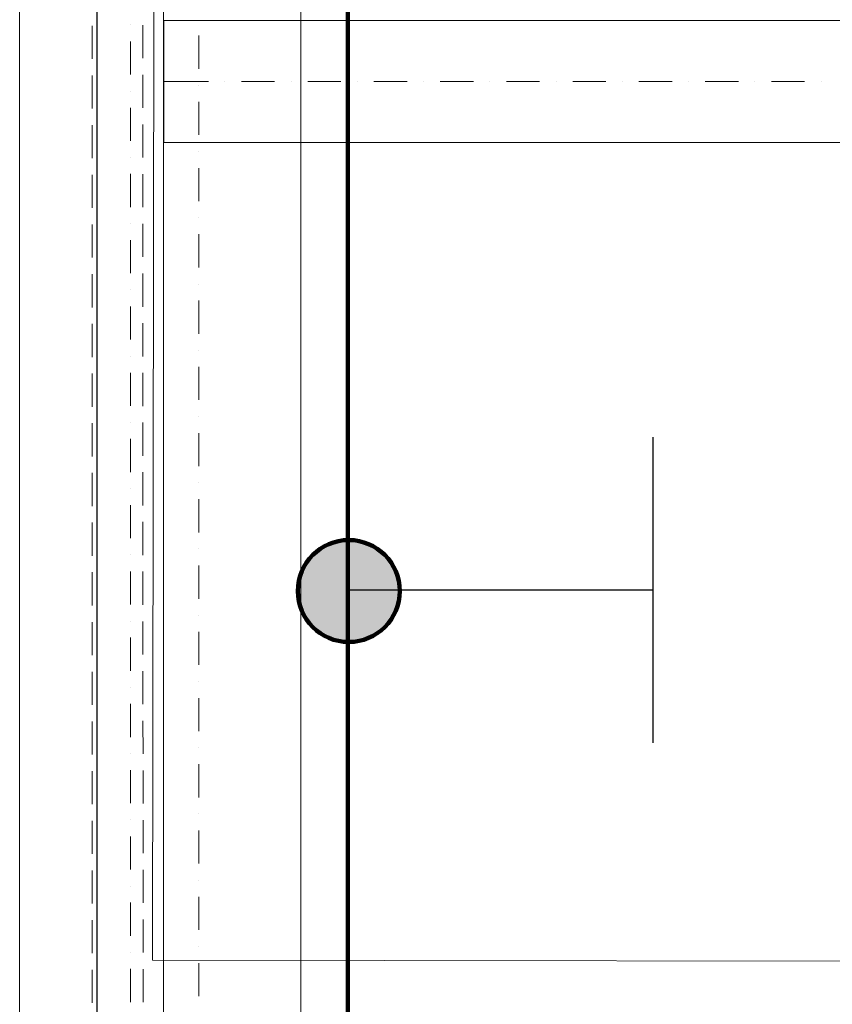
# Model space of a CAD drawing. Header units: metres. Extents: x -2 to 136, y -1 to 84.
# Tile 10 of 137: x 4.56 to 6.16, y 23.43 to 25.36. Entities that reach past the tile are written whole.
import ezdxf

# ---------------------------------------------------------------- set-up
doc = ezdxf.new("R2010")
doc.units = ezdxf.units.M
for name, color, linetype in [('ITB_ELT_Blitzschutz', 5, 'Continuous'), ('ITB_ELT_Blitzschutz Bauteile', 5, 'Continuous'), ('KFP_Wand Aussen', 7, 'Continuous'), ('Neubau_KFP_Bemaßung 1_50', 7, 'Continuous'), ('Neubau_KFP_Geländer', 7, 'Continuous'), ('Neubau_KFP_Stahlbau', 7, 'Continuous')]:
    doc.layers.add(name, color=color, linetype=linetype)

# ---------------------------------------------------------------- blocks, each defined once
blk = doc.blocks.new('ITB_1002-ID-43-8-579-220')
at = {"layer": 'Neubau_KFP_Bemaßung 1_50', "color": 251, "lineweight": 5, "true_color": 0x5a5d5a}
blk.add_line((-60.5977, -41.9741), (-60.5977, -34.3557), dxfattribs=at)
at = {"layer": 'Neubau_KFP_Geländer', "color": 251, "lineweight": 5, "true_color": 0x5a5d5a}
for p, q in [((-60.4557, -35.6426), (-60.4557, -35.7076)), ((-60.3557, -35.7063), (-60.3557, -35.6413)), ((-60.4557, -35.7401), (-60.4557, -35.8051)), ((-60.3557, -35.8038), (-60.3557, -35.7388)), ((-60.4557, -35.8376), (-60.4557, -35.9026)), ((-60.3557, -35.9013), (-60.3557, -35.8363)), ((-60.4557, -35.9351), (-60.4557, -36.0001)), ((-60.3557, -35.9988), (-60.3557, -35.9338)), ((-60.4557, -36.0326), (-60.4557, -36.0976)), ((-60.3557, -36.0963), (-60.3557, -36.0313)), ((-60.4557, -36.1301), (-60.4557, -36.1951)), ((-60.3557, -36.1938), (-60.3557, -36.1288)), ((-60.4557, -36.2276), (-60.4557, -36.2926)), ((-60.3557, -36.2913), (-60.3557, -36.2263)), ((-60.4557, -36.3251), (-60.4557, -36.3901)), ((-60.3557, -36.3888), (-60.3557, -36.3238)), ((-60.3557, -36.4863), (-60.3557, -36.4213)), ((-60.4557, -36.4226), (-60.4557, -36.4876)), ((-60.3557, -36.5838), (-60.3557, -36.5188)), ((-60.4557, -36.5201), (-60.4557, -36.5851)), ((-60.4557, -36.6176), (-60.4557, -36.6826)), ((-60.3557, -36.6813), (-60.3557, -36.6163)), ((-60.4557, -36.7151), (-60.4557, -36.7801)), ((-60.3557, -36.7788), (-60.3557, -36.7138)), ((-60.4557, -36.8126), (-60.4557, -36.8776)), ((-60.3557, -36.8763), (-60.3557, -36.8113)), ((-60.4557, -36.9101), (-60.4557, -36.9751)), ((-60.3557, -36.9738), (-60.3557, -36.9088)), ((-60.4557, -37.0076), (-60.4556, -37.0726)), ((-60.3556, -37.0713), (-60.3557, -37.0063)), ((-60.4556, -37.1051), (-60.4556, -37.1701)), ((-60.3556, -37.1688), (-60.3556, -37.1038)), ((-60.4556, -37.2026), (-60.4556, -37.2676)), ((-60.3556, -37.2663), (-60.3556, -37.2013)), ((-60.4556, -37.3001), (-60.4556, -37.3651)), ((-60.3556, -37.3638), (-60.3556, -37.2988)), ((-60.4556, -37.3976), (-60.4556, -37.4626)), ((-60.3556, -37.4613), (-60.3556, -37.3963)), ((-60.4556, -37.4951), (-60.4556, -37.5601)), ((-60.3556, -37.5588), (-60.3556, -37.4938))]:
    blk.add_line(p, q, dxfattribs=at)
at = {"layer": 'Neubau_KFP_Stahlbau', "color": 251, "lineweight": 5, "true_color": 0x5a5d5a}
for p, q in [((-60.4461, -33.2893), (-60.4461, -41.1724)), ((-60.0461, -41.1724), (-60.0461, -33.2893)), ((-60.4453, -33.4958), (-60.4453, -41.4524)), ((-60.3153, -41.4524), (-60.3153, -33.4958)), ((-60.3803, -35.6408), (-60.3803, -35.6408)), ((-52.0699, -35.6319), (-60.3146, -35.6319)), ((-60.3146, -35.6319), (-60.3146, -35.7519)), ((-60.2461, -35.7268), (-60.2461, -35.6618)), ((-60.3803, -35.7383), (-60.3803, -35.6733)), ((-60.3146, -35.7519), (-60.2274, -35.7519)), ((-60.3146, -35.7519), (-60.3146, -35.8719)), ((-60.2461, -35.7593), (-60.2461, -35.7593)), ((-60.1949, -35.7519), (-60.1949, -35.7519)), ((-60.1624, -35.7519), (-60.0974, -35.7519)), ((-60.0649, -35.7519), (-60.0649, -35.7519)), ((-60.0324, -35.7519), (-59.9674, -35.7519)), ((-59.9349, -35.7519), (-59.9349, -35.7519)), ((-59.9024, -35.7519), (-59.8374, -35.7519)), ((-59.8049, -35.7519), (-59.8049, -35.7519)), ((-59.7724, -35.7519), (-59.7074, -35.7519)), ((-59.6749, -35.7519), (-59.6749, -35.7519)), ((-59.6424, -35.7519), (-59.5774, -35.7519)), ((-59.5449, -35.7519), (-59.5449, -35.7519)), ((-59.5124, -35.7519), (-59.4474, -35.7519)), ((-59.4149, -35.7519), (-59.4149, -35.7519)), ((-59.3824, -35.7519), (-59.3174, -35.7519)), ((-59.2849, -35.7519), (-59.2849, -35.7519)), ((-59.2524, -35.7519), (-59.1874, -35.7519)), ((-59.1549, -35.7519), (-59.1549, -35.7519)), ((-59.1224, -35.7519), (-59.0574, -35.7519)), ((-59.0249, -35.7519), (-59.0249, -35.7519)), ((-60.3803, -35.7708), (-60.3803, -35.7708)), ((-60.3803, -35.8683), (-60.3803, -35.8033)), ((-60.2461, -35.8568), (-60.2461, -35.7918)), ((-60.3146, -35.8719), (-52.0699, -35.8719)), ((-60.2461, -35.8893), (-60.2461, -35.8893)), ((-60.3803, -35.9008), (-60.3803, -35.9008)), ((-60.3803, -35.9983), (-60.3803, -35.9333)), ((-60.2461, -35.9868), (-60.2461, -35.9218)), ((-60.3803, -36.0308), (-60.3803, -36.0308)), ((-60.2461, -36.0193), (-60.2461, -36.0193)), ((-60.2461, -36.1168), (-60.2461, -36.0518)), ((-60.3803, -36.1283), (-60.3803, -36.0633)), ((-60.2461, -36.1493), (-60.2461, -36.1493)), ((-60.3803, -36.1608), (-60.3803, -36.1608)), ((-60.2461, -36.2468), (-60.2461, -36.1818)), ((-60.3803, -36.2583), (-60.3803, -36.1933)), ((-60.2461, -36.2793), (-60.2461, -36.2793)), ((-60.3803, -36.2908), (-60.3803, -36.2908)), ((-60.3803, -36.3883), (-60.3803, -36.3233)), ((-60.2461, -36.3768), (-60.2461, -36.3118)), ((-60.3803, -36.4208), (-60.3803, -36.4208)), ((-60.2461, -36.4093), (-60.2461, -36.4093)), ((-60.3803, -36.5183), (-60.3803, -36.4533)), ((-60.2461, -36.5068), (-60.2461, -36.4418)), ((-60.3803, -36.5508), (-60.3803, -36.5508)), ((-60.2461, -36.5393), (-60.2461, -36.5393)), ((-60.2461, -36.6368), (-60.2461, -36.5718)), ((-60.3803, -36.6483), (-60.3803, -36.5833)), ((-60.2461, -36.6693), (-60.2461, -36.6693)), ((-60.3803, -36.6808), (-60.3803, -36.6808)), ((-60.2461, -36.7668), (-60.2461, -36.7018)), ((-60.3803, -36.7783), (-60.3803, -36.7133)), ((-60.2461, -36.7993), (-60.2461, -36.7993)), ((-60.3803, -36.8108), (-60.3803, -36.8108)), ((-60.3803, -36.9083), (-60.3803, -36.8433)), ((-60.2461, -36.8968), (-60.2461, -36.8318)), ((-60.3803, -36.9408), (-60.3803, -36.9408)), ((-60.2461, -36.9293), (-60.2461, -36.9293)), ((-60.2461, -37.0268), (-60.2461, -36.9618)), ((-60.3803, -37.0383), (-60.3803, -36.9733)), ((-60.2461, -37.0593), (-60.2461, -37.0593)), ((-60.3803, -37.0708), (-60.3803, -37.0708)), ((-60.2461, -37.1568), (-60.2461, -37.0918)), ((-60.3803, -37.1683), (-60.3803, -37.1033)), ((-60.2461, -37.1893), (-60.2461, -37.1893)), ((-60.3803, -37.2008), (-60.3803, -37.2008)), ((-60.3803, -37.2983), (-60.3803, -37.2333)), ((-60.2461, -37.2868), (-60.2461, -37.2218)), ((-60.2461, -37.3193), (-60.2461, -37.3193)), ((-60.3803, -37.3308), (-60.3803, -37.3308)), ((-60.3803, -37.4283), (-60.3803, -37.3633)), ((-60.2461, -37.4168), (-60.2461, -37.3518)), ((-60.3803, -37.4608), (-60.3803, -37.4608)), ((-60.2461, -37.4493), (-60.2461, -37.4493)), ((-60.2461, -37.5468), (-60.2461, -37.4818)), ((-60.3803, -37.5583), (-60.3803, -37.4933))]:
    blk.add_line(p, q, dxfattribs=at)
blk.add_lwpolyline([(-60.3372, -37.4763), (-58.5153, -37.4789), (-58.5153, -41.3744), (-46.3416, -41.3586), (-46.3416, -36.0655), (-43.8319, -36.0655), (-43.8263, -33.7725), (-41.6561, -33.7522), (-41.6546, -33.8793), (-39.6261, -33.8722), (-39.6261, -31.6321), (-44.3012, -31.6404), (-44.3, -27.8512), (-51.0265, -27.8422), (-51.0265, -38.5365), (-56.6305, -38.5365), (-56.6153, -25.4058), (-60.3197, -25.4015), (-60.3372, -37.4763)], dxfattribs=at)
blk = doc.blocks.new('Blitzschutz-Bauteile-ID-30-8-579-12220')
at = {"layer": 'ITB_ELT_Blitzschutz', "color": 5, "lineweight": 30}
for p, q in [((0.6, 0.3), (0.6, -0.3)), ((0, 0), (0.6, 0))]:
    blk.add_line(p, q, dxfattribs=at)
blk = doc.blocks.new('Verbinder-Klemme-ID-30-8-579-12247')
at = {"layer": 'ITB_ELT_Blitzschutz Bauteile', "lineweight": 100}
blk.add_hatch(color=5, dxfattribs=at).paths.add_polyline_path([(0, 0.1), (-0.0309, 0.0951), (-0.0588, 0.0809), (-0.0809, 0.0588), (-0.0951, 0.0309), (-0.1, 0), (-0.0951, -0.0309), (-0.0809, -0.0588), (-0.0588, -0.0809), (-0.0309, -0.0951), (0, -0.1), (0.0309, -0.0951), (0.0588, -0.0809), (0.0809, -0.0588), (0.0951, -0.0309), (0.1, 0), (0.0951, 0.0309), (0.0809, 0.0588), (0.0588, 0.0809), (0.0309, 0.0951)])
at = {"layer": 'ITB_ELT_Blitzschutz Bauteile', "color": 5, "lineweight": 100}
blk.add_circle((0, 0), 0.1, dxfattribs=at)

msp = doc.modelspace()

# ---------------------------------------------------------------- block references
at = {"layer": 'KFP_Wand Aussen', "color": 251, "lineweight": 5, "true_color": 0x5a5d5a}
msp.add_blockref('ITB_1002-ID-43-8-579-220', (65.1621, 60.9933), dxfattribs=at)

# ---------------------------------------------------------------- next in the draw order: linework, layer by layer
at = {"layer": 'ITB_ELT_Blitzschutz', "color": 5, "lineweight": 100}
msp.add_line((5.2084, 20.0227), (5.2084, 35.2615), dxfattribs=at)

# ---------------------------------------------------------------- next in the draw order: block references
at = {"layer": 'ITB_ELT_Blitzschutz', "color": 5, "lineweight": 30}
msp.add_blockref('Blitzschutz-Bauteile-ID-30-8-579-12220', (5.2072, 24.2436), dxfattribs=at)
at = {"layer": 'ITB_ELT_Blitzschutz Bauteile', "color": 5, "lineweight": 100}
msp.add_blockref('Verbinder-Klemme-ID-30-8-579-12247', (5.2103, 24.2415), dxfattribs=at)

doc.saveas('drawing.dxf')
